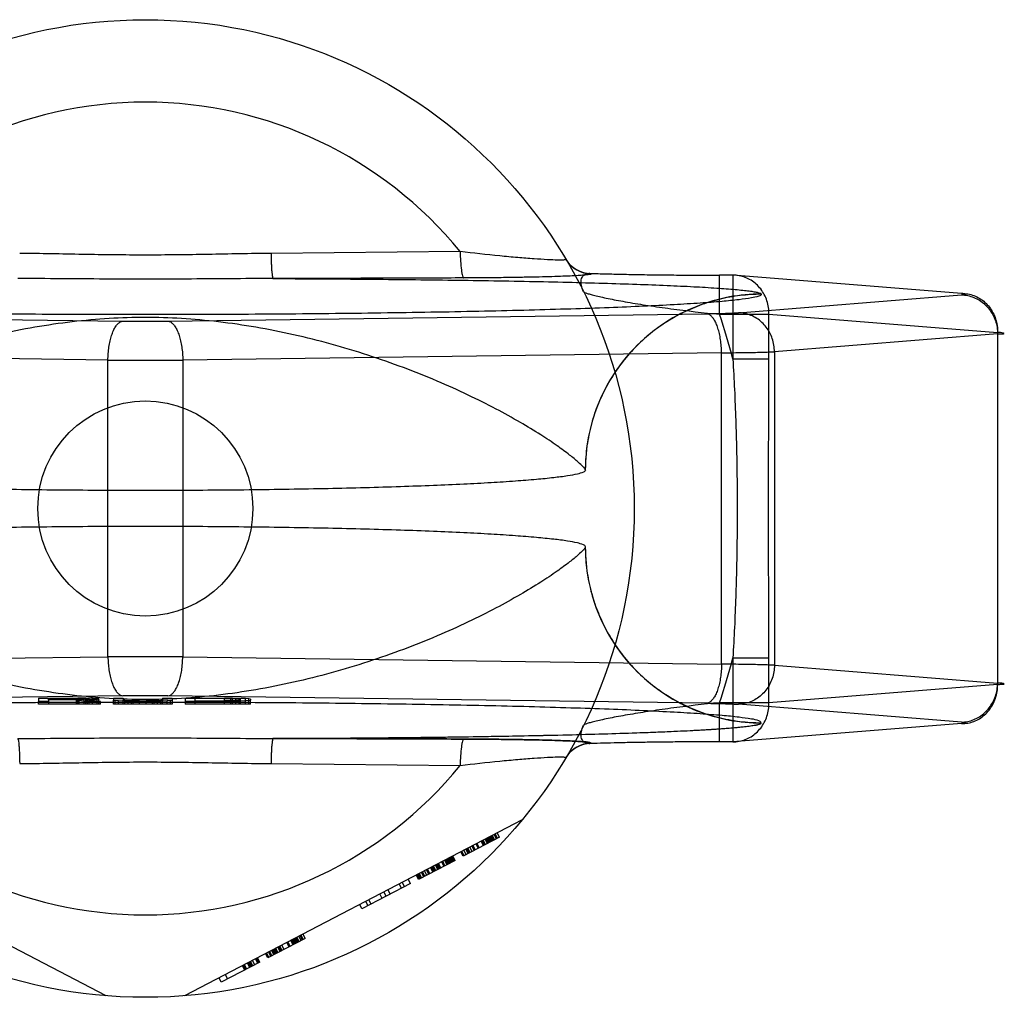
# Model space of a CAD drawing. Header units: millimetres. Extents: x 0 to 297, y 0 to 210.
# Tile 9 of 25: x 134.19 to 137.04, y 88.75 to 91.58. Entities that reach past the tile are written whole.
import ezdxf

# ---------------------------------------------------------------- set-up
doc = ezdxf.new("R2010")
doc.units = ezdxf.units.MM
doc.header["$LTSCALE"] = 16.335
doc.layers.get('0').update_dxf_attribs({"linetype": 'CONTINUOUS'})
doc.layers.add('001-M31079-X02', color=7, linetype='CONTINUOUS')

msp = doc.modelspace()

# ---------------------------------------------------------------- linework, layer by layer
at = {"color": 7, "linetype": 'Continuous'}
msp.add_circle((134.5569, 90.1624), 0.3111, dxfattribs=at)
at = {"layer": '001-M31079-X02', "color": 9, "linetype": 'Continuous'}
for p, q in [((135.4677, 90.9059), (134.9205, 90.9006)), ((135.8462, 90.8427), (135.8469, 90.8415)), ((136.2182, 90.7244), (136.2182, 90.8375)), ((136.2566, 90.8374), (136.2182, 90.8374)), ((136.2566, 90.8375), (136.2566, 90.5947)), ((136.9181, 90.7847), (136.2566, 90.8374)), ((136.2725, 90.729), (136.9181, 90.7804)), ((136.3389, 90.7822), (136.3388, 90.7828)), ((132.9333, 90.726), (134.492, 90.7047)), ((134.6219, 90.7047), (136.1806, 90.726)), ((136.2182, 90.7244), (136.3611, 90.7244)), ((136.3611, 90.7244), (137.0226, 90.6717)), ((136.3611, 90.5947), (136.3611, 90.7244)), ((137.0226, 90.6674), (136.377, 90.6159)), ((137.0226, 90.6717), (137.0226, 89.6532)), ((134.4487, 90.5916), (132.89, 90.6129)), ((136.2239, 90.6129), (134.6652, 90.5916)), ((136.2239, 89.712), (136.2239, 90.6129)), ((136.377, 90.6159), (136.377, 89.709)), ((134.4487, 89.7333), (134.4487, 90.5916)), ((134.6652, 90.5916), (134.6652, 89.7333)), ((136.3611, 90.5947), (136.2566, 90.5947)), ((132.89, 89.712), (134.4487, 89.7333)), ((134.6652, 89.7333), (136.2239, 89.712)), ((136.2566, 89.7302), (136.3611, 89.7302)), ((136.2566, 89.7302), (136.2566, 89.4874)), ((136.3611, 89.6005), (136.3611, 89.7302)), ((136.377, 89.709), (137.0226, 89.6575)), ((137.0226, 89.6532), (136.3611, 89.6005)), ((136.3611, 89.6005), (136.2182, 89.6005)), ((136.2182, 89.4874), (136.2182, 89.6005)), ((134.9205, 89.4243), (135.4677, 89.419))]:
    msp.add_line(p, q, dxfattribs=at)
at = {"layer": '001-M31079-X02', "color": 7, "linetype": 'Continuous'}
for p, q in [((135.8298, 90.2733), (135.8297, 90.2739)), ((135.8297, 90.0509), (135.8298, 90.0516)), ((134.492, 89.6202), (132.9333, 89.5989)), ((134.2481, 89.6136), (134.3612, 89.6136)), ((134.2481, 89.6136), (134.2481, 89.6043)), ((134.3659, 89.6127), (134.2764, 89.6127)), ((134.2764, 89.6085), (134.2764, 89.6127)), ((134.3848, 89.6134), (134.3612, 89.6136)), ((134.3612, 89.6135), (134.3848, 89.6135)), ((134.3612, 89.5967), (134.3612, 89.6135)), ((134.3659, 89.6127), (134.3801, 89.6125)), ((134.3659, 89.5967), (134.3659, 89.6127)), ((134.3801, 89.5967), (134.3801, 89.6126)), ((134.3801, 89.6125), (134.3895, 89.6121)), ((134.4036, 89.6129), (134.3848, 89.6134)), ((134.3848, 89.5967), (134.3848, 89.6134)), ((134.3895, 89.5967), (134.3895, 89.6123)), ((134.3895, 89.6121), (134.3942, 89.6115)), ((134.4178, 89.6121), (134.4036, 89.6129)), ((134.4036, 89.5967), (134.4036, 89.6129)), ((134.4225, 89.6115), (134.4178, 89.6121)), ((134.4178, 89.5967), (134.4178, 89.6121)), ((134.4649, 89.6136), (134.4932, 89.6136)), ((134.4649, 89.6136), (134.4649, 89.6075)), ((134.4932, 89.6136), (134.4932, 89.6075)), ((134.6064, 89.6136), (134.6346, 89.6136)), ((134.6064, 89.6136), (134.6064, 89.6075)), ((136.1806, 89.5989), (134.6219, 89.6202)), ((134.6346, 89.6136), (134.6346, 89.6075)), ((134.6724, 89.6136), (134.7855, 89.6136)), ((134.6724, 89.6136), (134.6724, 89.6043)), ((134.7855, 89.6125), (134.7006, 89.6125)), ((134.7006, 89.5967), (134.7006, 89.6125)), ((134.8091, 89.6134), (134.7855, 89.6136)), ((134.7855, 89.6135), (134.8091, 89.6135)), ((134.7855, 89.5967), (134.7855, 89.6135)), ((134.7855, 89.6125), (134.8044, 89.6123)), ((134.8044, 89.5967), (134.8044, 89.6124)), ((134.8044, 89.6123), (134.8185, 89.6119)), ((134.8279, 89.6131), (134.8091, 89.6134)), ((134.8091, 89.6132), (134.8279, 89.6132)), ((134.8091, 89.5967), (134.8091, 89.6132)), ((134.8185, 89.5967), (134.8185, 89.6121)), ((134.8185, 89.6119), (134.8279, 89.6113)), ((134.8468, 89.6123), (134.8279, 89.6131)), ((134.8279, 89.5967), (134.8279, 89.6131)), ((134.8562, 89.6115), (134.8468, 89.6123)), ((134.8468, 89.5967), (134.8468, 89.6123)), ((134.2764, 89.6043), (134.2481, 89.6043)), ((134.2481, 89.5967), (134.2481, 89.6043)), ((134.4272, 89.5967), (134.2481, 89.5967)), ((134.2764, 89.6097), (134.3659, 89.6097)), ((134.3565, 89.6085), (134.2764, 89.6085)), ((134.2764, 89.6085), (134.2764, 89.6043)), ((134.2764, 89.6043), (134.2764, 89.5967)), ((134.3565, 89.6085), (134.3942, 89.6043)), ((134.3565, 89.6085), (134.3565, 89.5967)), ((134.3801, 89.6099), (134.3659, 89.6097)), ((134.3895, 89.6103), (134.3801, 89.6099)), ((134.3848, 89.6089), (134.4036, 89.6093)), ((134.4036, 89.6091), (134.3848, 89.6091)), ((134.4272, 89.6043), (134.3848, 89.6089)), ((134.3942, 89.6109), (134.3895, 89.6103)), ((134.3942, 89.5967), (134.3942, 89.6115)), ((134.4272, 89.6043), (134.3942, 89.6043)), ((134.4178, 89.6101), (134.4036, 89.6093)), ((134.4225, 89.6107), (134.4178, 89.6101)), ((134.4225, 89.6115), (134.4225, 89.6107)), ((134.4225, 89.5967), (134.4225, 89.6107)), ((134.4272, 89.5967), (134.4272, 89.6043)), ((134.4649, 89.6075), (134.4696, 89.6065)), ((134.4649, 89.5967), (134.4649, 89.6075)), ((134.6346, 89.5967), (134.4649, 89.5967)), ((134.4791, 89.6057), (134.4696, 89.6065)), ((134.4696, 89.5967), (134.4696, 89.6065)), ((134.4979, 89.6049), (134.4791, 89.6057)), ((134.4791, 89.5967), (134.4791, 89.6057)), ((134.4979, 89.6067), (134.4932, 89.6075)), ((134.4932, 89.5967), (134.4932, 89.6075)), ((134.5074, 89.6061), (134.4979, 89.6067)), ((134.4979, 89.5967), (134.4979, 89.6067)), ((134.4979, 89.6049), (134.5168, 89.6045)), ((134.5168, 89.6047), (134.4979, 89.6047)), ((134.5215, 89.6057), (134.5074, 89.6061)), ((134.5074, 89.6059), (134.5215, 89.6059)), ((134.5074, 89.5967), (134.5074, 89.6059)), ((134.5168, 89.5967), (134.5168, 89.6047)), ((134.5168, 89.6045), (134.5404, 89.6043)), ((134.5404, 89.6044), (134.5168, 89.6044)), ((134.5404, 89.6055), (134.5215, 89.6057)), ((134.5215, 89.6056), (134.5404, 89.6056)), ((134.5215, 89.5967), (134.5215, 89.6056)), ((134.5404, 89.6055), (134.5592, 89.6055)), ((134.5404, 89.5967), (134.5404, 89.6055)), ((134.5592, 89.6043), (134.5404, 89.6043)), ((134.5781, 89.6057), (134.5592, 89.6055)), ((134.5592, 89.6056), (134.5781, 89.6056)), ((134.5592, 89.5967), (134.5592, 89.6056)), ((134.5592, 89.6043), (134.5828, 89.6045)), ((134.5828, 89.6044), (134.5592, 89.6044)), ((134.5922, 89.6061), (134.5781, 89.6057)), ((134.5781, 89.6059), (134.5922, 89.6059)), ((134.5781, 89.5967), (134.5781, 89.6059)), ((134.5828, 89.6045), (134.6016, 89.6049)), ((134.6016, 89.6047), (134.5828, 89.6047)), ((134.5828, 89.5967), (134.5828, 89.6044)), ((134.6016, 89.6067), (134.5922, 89.6061)), ((134.5922, 89.5967), (134.5922, 89.6061)), ((134.6064, 89.6075), (134.6016, 89.6067)), ((134.6016, 89.5967), (134.6016, 89.6067)), ((134.6205, 89.6057), (134.6016, 89.6049)), ((134.6064, 89.5967), (134.6064, 89.6075)), ((134.6299, 89.6065), (134.6205, 89.6057)), ((134.6205, 89.5967), (134.6205, 89.6057)), ((134.6299, 89.6065), (134.6346, 89.6075)), ((134.6299, 89.5967), (134.6299, 89.6065)), ((134.6346, 89.6075), (134.6346, 89.5967)), ((134.7855, 89.6043), (134.6724, 89.6043)), ((134.6724, 89.6043), (134.6724, 89.5967)), ((134.8609, 89.5967), (134.6724, 89.5967)), ((134.7006, 89.6055), (134.7855, 89.6055)), ((134.8044, 89.6057), (134.7855, 89.6055)), ((134.7855, 89.6043), (134.8091, 89.6045)), ((134.8091, 89.6044), (134.7855, 89.6044)), ((134.8185, 89.6061), (134.8044, 89.6057)), ((134.8091, 89.6045), (134.8279, 89.6049)), ((134.8279, 89.6047), (134.8091, 89.6047)), ((134.8279, 89.6067), (134.8185, 89.6061)), ((134.8279, 89.6113), (134.8326, 89.6105)), ((134.8326, 89.6075), (134.8279, 89.6067)), ((134.8468, 89.6057), (134.8279, 89.6049)), ((134.8326, 89.5967), (134.8326, 89.6105)), ((134.8562, 89.6065), (134.8468, 89.6057)), ((134.8609, 89.6105), (134.8562, 89.6115)), ((134.8562, 89.5967), (134.8562, 89.6115)), ((134.8562, 89.6065), (134.8609, 89.6075)), ((134.8609, 89.6105), (134.8609, 89.6075)), ((134.8609, 89.5967), (134.8609, 89.6075)), ((136.9181, 89.5444), (136.2725, 89.5959)), ((136.9181, 89.5401), (136.2566, 89.4874)), ((136.3388, 89.5421), (136.3389, 89.5427)), ((136.3389, 89.5421), (136.3389, 89.5427)), ((135.8469, 89.4834), (135.8464, 89.4822)), ((136.2566, 89.4874), (136.2182, 89.4874)), ((134.4438, 88.7527), (133.467, 89.2612)), ((135.6469, 89.2612), (134.6701, 88.7527)), ((135.5612, 89.2006), (135.5547, 89.2132)), ((135.5641, 89.2021), (135.5576, 89.2147)), ((135.5605, 89.2162), (135.5671, 89.2037)), ((135.5729, 89.2067), (135.5664, 89.2193)), ((135.5758, 89.2082), (135.5693, 89.2208)), ((135.5817, 89.2113), (135.5752, 89.2238)), ((135.5817, 89.2113), (135.4763, 89.1564)), ((135.5085, 89.1732), (135.502, 89.1857)), ((135.5114, 89.1747), (135.5049, 89.1873)), ((135.5202, 89.1793), (135.5137, 89.1918)), ((135.5231, 89.1808), (135.5166, 89.1934)), ((135.5349, 89.1869), (135.5283, 89.1995)), ((135.5378, 89.1884), (135.5313, 89.201)), ((135.5407, 89.19), (135.5342, 89.2025)), ((135.5466, 89.193), (135.54, 89.2056)), ((135.5495, 89.1945), (135.543, 89.2071)), ((135.5524, 89.1961), (135.5459, 89.2086)), ((135.5553, 89.1976), (135.5488, 89.2101)), ((135.5583, 89.1991), (135.5517, 89.2116)), ((135.4529, 89.1442), (135.4464, 89.1568)), ((135.4763, 89.1564), (135.4698, 89.169)), ((135.4792, 89.158), (135.4727, 89.1705)), ((135.4851, 89.161), (135.4786, 89.1736)), ((135.491, 89.1641), (135.4844, 89.1766)), ((135.4939, 89.1656), (135.4873, 89.1781)), ((135.4968, 89.1671), (135.4903, 89.1796)), ((135.5027, 89.1702), (135.4961, 89.1827)), ((135.4529, 89.1442), (135.3475, 89.0894)), ((135.3973, 89.1153), (135.3908, 89.1278)), ((135.4031, 89.1183), (135.3966, 89.1309)), ((135.4061, 89.1199), (135.3995, 89.1324)), ((135.409, 89.1214), (135.4025, 89.1339)), ((135.4119, 89.1229), (135.4054, 89.1355)), ((135.4207, 89.1275), (135.4142, 89.14)), ((135.4236, 89.129), (135.4171, 89.1416)), ((135.4295, 89.1321), (135.4229, 89.1446)), ((135.4324, 89.1336), (135.4259, 89.1461)), ((135.4353, 89.1351), (135.4288, 89.1476)), ((135.4383, 89.1366), (135.4317, 89.1492)), ((135.4412, 89.1382), (135.4347, 89.1507)), ((135.4441, 89.1397), (135.4376, 89.1522)), ((135.447, 89.1412), (135.4405, 89.1537)), ((135.4434, 89.1553), (135.45, 89.1427)), ((135.3475, 89.0894), (135.341, 89.1019)), ((135.3504, 89.0909), (135.3439, 89.1035)), ((135.3534, 89.0924), (135.3468, 89.105)), ((135.3563, 89.094), (135.3498, 89.1065)), ((135.3622, 89.097), (135.3556, 89.1096)), ((135.3651, 89.0985), (135.3586, 89.1111)), ((135.3709, 89.1016), (135.3644, 89.1141)), ((135.3768, 89.1046), (135.3703, 89.1172)), ((135.3797, 89.1062), (135.3732, 89.1187)), ((135.3885, 89.1107), (135.382, 89.1233)), ((135.3914, 89.1122), (135.3849, 89.1248)), ((135.3944, 89.1138), (135.3878, 89.1263)), ((135.3241, 89.0772), (135.1836, 89.0041)), ((135.2978, 89.0635), (135.2912, 89.076)), ((135.3, 89.0806), (135.3065, 89.0681)), ((135.3241, 89.0772), (135.3176, 89.0897)), ((135.2421, 89.0345), (135.2356, 89.0471)), ((135.2539, 89.0406), (135.2473, 89.0532)), ((135.2656, 89.0467), (135.259, 89.0593)), ((135.1836, 89.0041), (135.1771, 89.0166)), ((135.2012, 89.0132), (135.1946, 89.0257)), ((135.2099, 89.0178), (135.2034, 89.0303)), ((135.0138, 88.9157), (135.0073, 88.9282)), ((135.0197, 88.9187), (135.0132, 88.9313)), ((135.0197, 88.9187), (134.9114, 88.8623)), ((134.9728, 88.8943), (134.9663, 88.9069)), ((134.9758, 88.8959), (134.9692, 88.9084)), ((134.9846, 88.9004), (134.978, 88.913)), ((134.9875, 88.902), (134.981, 88.9145)), ((134.9904, 88.9035), (134.9839, 88.916)), ((134.9933, 88.905), (134.9868, 88.9176)), ((134.9963, 88.9065), (134.9897, 88.9191)), ((134.9992, 88.9081), (134.9927, 88.9206)), ((135.0021, 88.9096), (134.9956, 88.9221)), ((135.008, 88.9126), (135.0014, 88.9252)), ((135.0044, 88.9267), (135.0109, 88.9142)), ((134.9114, 88.8623), (134.9048, 88.8749)), ((134.9143, 88.8639), (134.9078, 88.8764)), ((134.9202, 88.8669), (134.9136, 88.8795)), ((134.9231, 88.8684), (134.9166, 88.881)), ((134.9289, 88.8715), (134.9224, 88.884)), ((134.9319, 88.873), (134.9253, 88.8856)), ((134.9348, 88.8745), (134.9283, 88.8871)), ((134.9377, 88.8761), (134.9312, 88.8886)), ((134.9406, 88.8776), (134.9341, 88.8901)), ((134.9465, 88.8806), (134.94, 88.8932)), ((134.9494, 88.8822), (134.9429, 88.8947)), ((134.9524, 88.8837), (134.9458, 88.8962)), ((134.9582, 88.8867), (134.9517, 88.8993)), ((134.888, 88.8502), (134.7767, 88.7923)), ((134.8499, 88.8303), (134.8434, 88.8429)), ((134.8587, 88.8349), (134.8522, 88.8475)), ((134.8616, 88.8364), (134.8551, 88.849)), ((134.8645, 88.838), (134.858, 88.8505)), ((134.8675, 88.8395), (134.8609, 88.852)), ((134.8733, 88.8425), (134.8668, 88.8551)), ((134.8821, 88.8471), (134.8756, 88.8597)), ((134.885, 88.8486), (134.8785, 88.8612)), ((134.888, 88.8502), (134.8814, 88.8627)), ((134.8375, 88.8398), (134.8441, 88.8273)), ((134.847, 88.8288), (134.8404, 88.8414)), ((134.7767, 88.7923), (134.7702, 88.8048)), ((134.7878, 88.8139), (134.7943, 88.8014))]:
    msp.add_line(p, q, dxfattribs=at)
at = {"layer": '001-M31079-X02', "color": 9, "linetype": 'Continuous'}
msp.add_circle((134.5569, 90.1624), 1.4143, dxfattribs=at)
for centre, radius, start, end in [((134.5569, 90.1624), 1.1757, 39.2269, 140.7731), ((135.8461, 90.9275), 0.0848, 210.6953, 270.0461), ((135.8468, 90.9263), 0.0848, 210.6418, 270.05), ((134.5569, 90.1624), 1.7537, 14.2686, 18.6881), ((134.5569, 95.6442), 4.94, 269.2467, 270.7533), ((134.5569, 104.3335), 13.7423, 269.54869, 270.45131), ((134.5569, 75.9914), 13.7423, 89.54869, 90.45131), ((134.5569, 90.1624), 1.7537, 341.3119, 345.7314), ((135.8461, 89.3974), 0.0848, 89.9539, 149.3056), ((135.8468, 89.3986), 0.0848, 89.95, 149.359), ((134.5569, 90.1624), 1.1757, 219.2269, 320.7731)]:
    msp.add_arc(centre, radius, start, end, dxfattribs=at)
at = {"layer": '001-M31079-X02', "color": 7, "linetype": 'Continuous'}
for centre, radius, start, end in [((134.5569, 84.6744), 4.9462, 89.2476, 90.7523), ((134.5569, 84.6806), 4.94, 89.2467, 90.7533)]:
    msp.add_arc(centre, radius, start, end, dxfattribs=at)
at = {"layer": '001-M31079-X02', "color": 9, "linetype": 'Continuous'}
for points, knots in [([(134.9205, 90.9006), (134.8598, 90.9), (134.7386, 90.8973), (134.5569, 90.8949), (134.3753, 90.8973), (134.2541, 90.9), (134.1934, 90.9006)], [0, 0, 0, 0, 0.250402, 0.5, 0.749597, 1, 1, 1, 1]), ([(134.9205, 90.9006), (134.9206, 90.8916), (134.9209, 90.8783), (134.9217, 90.8613), (134.9224, 90.8501), (134.9232, 90.8411), (134.9241, 90.8342), (134.9251, 90.8302), (134.9258, 90.8279), (134.9263, 90.8277)], [0, 0, 0, 0, 0.368459, 0.542, 0.696116, 0.822298, 0.915752, 0.973941, 1, 1, 1, 1]), ([(135.7739, 90.8831), (135.7741, 90.8827), (135.7725, 90.8819), (135.771, 90.8818), (135.7683, 90.8814), (135.7649, 90.8813), (135.7589, 90.8811), (135.744, 90.8812), (135.7175, 90.8823), (135.6789, 90.8848), (135.6327, 90.8884), (135.5614, 90.8951), (135.5058, 90.9013), (135.4677, 90.9059)], [0, 0, 0, 0, 0.004516, 0.010291, 0.018656, 0.029628, 0.043162, 0.07767, 0.174248, 0.302261, 0.454824, 0.625434, 1, 1, 1, 1]), ([(135.4677, 90.9059), (135.4678, 90.8965), (135.4685, 90.8786), (135.4703, 90.8575), (135.4724, 90.8435), (135.4741, 90.8363), (135.4756, 90.8319), (135.4772, 90.8297), (135.478, 90.8295)], [0, 0, 0, 0, 0.362821, 0.688622, 0.814703, 0.908714, 0.96876, 1, 1, 1, 1]), ([(135.8469, 90.8415), (135.8486, 90.839), (135.8344, 90.8391), (135.8255, 90.8371), (135.8064, 90.8362), (135.7844, 90.8349), (135.7562, 90.8339), (135.7231, 90.8328), (135.6844, 90.8319), (135.6405, 90.831), (135.591, 90.8303), (135.5363, 90.8298), (135.498, 90.8296), (135.478, 90.8295)], [0, 0, 0, 0, 0.02457, 0.057729, 0.104982, 0.166344, 0.241951, 0.331914, 0.436318, 0.555329, 0.689105, 0.837622, 1, 1, 1, 1]), ([(135.8246, 90.7895), (135.8217, 90.7954), (135.8176, 90.8068), (135.8169, 90.8233), (135.8224, 90.8364), (135.8336, 90.8431), (135.8419, 90.8432), (135.8462, 90.8427)], [0, 0, 0, 0, 0.27099, 0.493102, 0.667777, 0.824098, 1, 1, 1, 1]), ([(135.8462, 90.8427), (135.8603, 90.8422), (135.8901, 90.8413), (135.9372, 90.8402), (135.9887, 90.8392), (136.0435, 90.8384), (136.1007, 90.8379), (136.1592, 90.8375), (136.1985, 90.8374), (136.2182, 90.8374)], [0, 0, 0, 0, 0.11337, 0.240887, 0.380096, 0.528444, 0.683089, 0.841296, 1, 1, 1, 1]), ([(136.3611, 90.7244), (136.3612, 90.731), (136.3603, 90.7442), (136.3557, 90.7635), (136.348, 90.7815), (136.3376, 90.7978), (136.3246, 90.8119), (136.3096, 90.8232), (136.2928, 90.8315), (136.275, 90.8365), (136.2627, 90.8375), (136.2566, 90.8374)], [0, 0, 0, 0, 0.115548, 0.230792, 0.344911, 0.457252, 0.568031, 0.677491, 0.785649, 0.893024, 1, 1, 1, 1]), ([(134.9263, 90.8277), (134.8423, 90.8277), (134.6801, 90.8259), (134.4338, 90.8259), (134.2716, 90.8277), (134.1876, 90.8277)], [0, 0, 0, 0, 0.341257, 0.658748, 1, 1, 1, 1]), ([(135.478, 90.8295), (135.4132, 90.8292), (135.2872, 90.8288), (135.1033, 90.8281), (134.9842, 90.8278), (134.9263, 90.8277)], [0, 0, 0, 0, 0.35211, 0.685443, 1, 1, 1, 1]), ([(134.9263, 90.8277), (135.0118, 90.8273), (135.1803, 90.8264), (135.4275, 90.8238), (135.626, 90.8206), (135.7761, 90.8173), (135.8797, 90.8145), (135.9757, 90.8115), (136.0628, 90.8082), (136.14, 90.8046), (136.2058, 90.8007), (136.2531, 90.7972), (136.2844, 90.7942), (136.3027, 90.7921), (136.3172, 90.7899), (136.3281, 90.7878), (136.3348, 90.7858), (136.3385, 90.784), (136.3388, 90.7828)], [0, 0, 0, 0, 0.181178, 0.357361, 0.524058, 0.602127, 0.675648, 0.743807, 0.805747, 0.8606, 0.907512, 0.945637, 0.961149, 0.97416, 0.984582, 0.992353, 0.997444, 1, 1, 1, 1]), ([(136.3389, 90.7822), (136.339, 90.7792), (136.3258, 90.7748), (136.3069, 90.7707), (136.2697, 90.7657), (136.221, 90.7609), (136.158, 90.7562), (136.0825, 90.7516), (135.9946, 90.7473), (135.8952, 90.7432), (135.7849, 90.7394), (135.6648, 90.736), (135.5358, 90.7329), (135.3989, 90.7302), (135.2553, 90.728), (135.106, 90.7261), (134.9523, 90.7247), (134.7954, 90.7238), (134.6367, 90.7233), (134.4772, 90.7233), (134.3185, 90.7238), (134.1616, 90.7247), (134.0079, 90.7261), (133.8586, 90.728), (133.715, 90.7302), (133.5781, 90.7329), (133.4491, 90.736), (133.329, 90.7394), (133.2187, 90.7432), (133.1193, 90.7473), (133.0314, 90.7516), (132.9559, 90.7562), (132.8929, 90.7609), (132.8442, 90.7657), (132.8069, 90.7707), (132.7881, 90.7748), (132.7749, 90.7792), (132.775, 90.7822)], [0, 0, 0, 0, 0.002493, 0.008682, 0.018754, 0.032668, 0.050325, 0.07159, 0.096294, 0.12424, 0.155205, 0.188938, 0.22517, 0.263609, 0.303947, 0.345858, 0.389007, 0.433046, 0.477624, 0.52238, 0.566958, 0.610997, 0.654146, 0.696057, 0.736395, 0.774834, 0.811065, 0.844799, 0.875763, 0.903709, 0.928414, 0.949678, 0.967336, 0.981249, 0.991321, 0.99751, 1, 1, 1, 1]), ([(135.8246, 90.7895), (135.8248, 90.7891), (135.8259, 90.7883), (135.8292, 90.7866), (135.8362, 90.7843), (135.8474, 90.7811), (135.8623, 90.7774), (135.8806, 90.7732), (135.9021, 90.7688), (135.9262, 90.7641), (135.9629, 90.7575), (136.0134, 90.7494), (136.102, 90.7368), (136.1711, 90.729), (136.2182, 90.7244)], [0, 0, 0, 0, 0.003339, 0.009144, 0.028473, 0.057872, 0.096637, 0.143947, 0.198934, 0.260726, 0.328498, 0.478903, 0.644551, 1, 1, 1, 1]), ([(136.3388, 90.7828), (136.308, 90.7828), (136.2443, 90.777), (136.1498, 90.7499), (136.0587, 90.703), (135.9772, 90.6372), (135.9108, 90.5559), (135.8632, 90.4646), (135.8357, 90.3694), (135.8297, 90.3051), (135.8297, 90.2739)], [0, 0, 0, 0, 0.115883, 0.238876, 0.367183, 0.498434, 0.629909, 0.758865, 0.88286, 1, 1, 1, 1]), ([(136.3389, 90.7822), (136.3186, 90.7822), (136.2777, 90.7797), (136.2176, 90.7688), (136.16, 90.751), (136.1054, 90.7268), (136.0539, 90.6965), (136.0058, 90.6598), (135.9621, 90.6174), (135.9232, 90.5694), (135.8901, 90.5165), (135.8636, 90.4595), (135.8441, 90.399), (135.8323, 90.3365), (135.8297, 90.2941), (135.8297, 90.2733)], [0, 0, 0, 0, 0.0763, 0.153503, 0.228562, 0.30215, 0.377279, 0.452453, 0.528555, 0.605385, 0.683975, 0.761952, 0.841026, 0.921748, 1, 1, 1, 1]), ([(136.9181, 90.7847), (136.9242, 90.7848), (136.9365, 90.7838), (136.9544, 90.7788), (136.9711, 90.7705), (136.9862, 90.7592), (136.9992, 90.7451), (137.0096, 90.7288), (137.0172, 90.7107), (137.0218, 90.6915), (137.0227, 90.6783), (137.0226, 90.6717)], [0, 0, 0, 0, 0.107071, 0.214436, 0.322617, 0.432029, 0.542926, 0.655374, 0.769251, 0.884267, 1, 1, 1, 1]), ([(136.9181, 90.7804), (136.9208, 90.7807), (136.9238, 90.7811), (136.9328, 90.7819), (136.9239, 90.7849), (136.9208, 90.7845), (136.9181, 90.7847)], [0, 0, 0, 0, 0.325495, 0.494819, 0.674668, 1, 1, 1, 1]), ([(136.9181, 90.7804), (136.9241, 90.7804), (136.9363, 90.7791), (136.9539, 90.7737), (136.9704, 90.7653), (136.9853, 90.7538), (136.9982, 90.7398), (137.0087, 90.7237), (137.0165, 90.7059), (137.0214, 90.6869), (137.0226, 90.6739), (137.0226, 90.6674)], [0, 0, 0, 0, 0.106484, 0.213746, 0.322191, 0.432075, 0.543475, 0.656289, 0.770256, 0.884983, 1, 1, 1, 1]), ([(136.1806, 90.726), (136.1885, 90.7261), (136.2036, 90.7263), (136.2249, 90.7268), (136.2437, 90.7274), (136.2592, 90.7281), (136.2685, 90.7287), (136.2725, 90.729)], [0, 0, 0, 0, 0.25668, 0.492149, 0.698248, 0.869187, 1, 1, 1, 1]), ([(136.2239, 90.6129), (136.2238, 90.6193), (136.2233, 90.632), (136.2212, 90.6506), (136.218, 90.6681), (136.2137, 90.684), (136.2085, 90.6978), (136.2025, 90.7093), (136.1959, 90.7181), (136.1887, 90.724), (136.1832, 90.7258), (136.1806, 90.726)], [0, 0, 0, 0, 0.150718, 0.297804, 0.437666, 0.567042, 0.683196, 0.784188, 0.869292, 0.939752, 1, 1, 1, 1]), ([(136.377, 90.6159), (136.3769, 90.6224), (136.3757, 90.6353), (136.371, 90.6539), (136.3635, 90.6714), (136.3534, 90.6873), (136.3408, 90.7013), (136.3259, 90.713), (136.3092, 90.7219), (136.2912, 90.7275), (136.2787, 90.7289), (136.2725, 90.729)], [0, 0, 0, 0, 0.114278, 0.227862, 0.337251, 0.447769, 0.558103, 0.669208, 0.779366, 0.89094, 1, 1, 1, 1]), ([(135.8297, 90.2739), (135.829, 90.2771), (135.8214, 90.2848), (135.8069, 90.2993), (135.7812, 90.32), (135.7452, 90.3464), (135.6977, 90.378), (135.6388, 90.4137), (135.5688, 90.4523), (135.4886, 90.4925), (135.3993, 90.5326), (135.3027, 90.5712), (135.2004, 90.607), (135.0944, 90.6389), (134.9862, 90.666), (134.8773, 90.6876), (134.7691, 90.7034), (134.6624, 90.713), (134.5569, 90.7164), (134.4515, 90.713), (134.3448, 90.7034), (134.2366, 90.6876), (134.1277, 90.666), (134.0195, 90.6389), (133.9135, 90.607), (133.8112, 90.5712), (133.7145, 90.5326), (133.6253, 90.4925), (133.545, 90.4523), (133.4751, 90.4137), (133.4162, 90.378), (133.3687, 90.3464), (133.3327, 90.32), (133.307, 90.2993), (133.2925, 90.2848), (133.2849, 90.2771), (133.2842, 90.2739)], [0, 0, 0, 0, 0.003555, 0.011107, 0.022959, 0.039262, 0.060042, 0.085221, 0.114497, 0.147384, 0.18326, 0.221413, 0.261105, 0.301644, 0.342428, 0.382958, 0.422872, 0.461919, 0.5, 0.538082, 0.577129, 0.617043, 0.657573, 0.698356, 0.738896, 0.778588, 0.81674, 0.852617, 0.885504, 0.914779, 0.939958, 0.960738, 0.977042, 0.988893, 0.996445, 1, 1, 1, 1]), ([(134.4487, 90.5916), (134.4488, 90.598), (134.4493, 90.6107), (134.4514, 90.6293), (134.4546, 90.6468), (134.4589, 90.6627), (134.4641, 90.6765), (134.4701, 90.688), (134.4767, 90.6968), (134.484, 90.7027), (134.4894, 90.7045), (134.492, 90.7047)], [0, 0, 0, 0, 0.150719, 0.297804, 0.437667, 0.567042, 0.683197, 0.784188, 0.869292, 0.939752, 1, 1, 1, 1]), ([(134.6219, 90.7047), (134.6245, 90.7045), (134.6299, 90.7027), (134.6372, 90.6968), (134.6438, 90.688), (134.6498, 90.6765), (134.655, 90.6627), (134.6593, 90.6468), (134.6625, 90.6293), (134.6646, 90.6107), (134.6651, 90.598), (134.6652, 90.5916)], [0, 0, 0, 0, 0.060245, 0.130705, 0.215808, 0.3168, 0.432955, 0.562331, 0.702194, 0.849281, 1, 1, 1, 1]), ([(137.0226, 90.6674), (137.0266, 90.6676), (137.0311, 90.6681), (137.0458, 90.6683), (137.0313, 90.6721), (137.0266, 90.6715), (137.0226, 90.6717)], [0, 0, 0, 0, 0.308454, 0.496297, 0.691701, 1, 1, 1, 1]), ([(136.2239, 90.6129), (136.235, 90.613), (136.2563, 90.6132), (136.2869, 90.6136), (136.3146, 90.6141), (136.3388, 90.6146), (136.3592, 90.6152), (136.3715, 90.6157), (136.377, 90.6159)], [0, 0, 0, 0, 0.216747, 0.417772, 0.599472, 0.758798, 0.893087, 1, 1, 1, 1]), ([(136.2566, 90.5947), (136.2602, 90.5358), (136.2654, 90.4198), (136.2692, 90.2476), (136.2692, 90.0773), (136.2654, 89.9051), (136.2602, 89.7891), (136.2566, 89.7302)], [0, 0, 0, 0, 0.204736, 0.40264, 0.597353, 0.795252, 1, 1, 1, 1]), ([(136.3611, 89.7302), (136.3611, 89.8024), (136.3602, 89.9465), (136.3594, 90.1624), (136.3602, 90.3784), (136.3611, 90.5225), (136.3611, 90.5947)], [0, 0, 0, 0, 0.250466, 0.5, 0.749534, 1, 1, 1, 1]), ([(135.8297, 90.0509), (135.829, 90.0478), (135.8214, 90.04), (135.8069, 90.0255), (135.7812, 90.0049), (135.7452, 89.9785), (135.6977, 89.9469), (135.6388, 89.9112), (135.5689, 89.8725), (135.4886, 89.8324), (135.3994, 89.7923), (135.3027, 89.7537), (135.2005, 89.7179), (135.0944, 89.686), (134.9862, 89.6589), (134.8774, 89.6373), (134.7691, 89.6215), (134.6624, 89.6119), (134.5569, 89.6085), (134.4515, 89.6119), (134.3448, 89.6215), (134.2365, 89.6373), (134.1277, 89.6589), (134.0195, 89.686), (133.9134, 89.7179), (133.8112, 89.7537), (133.7145, 89.7923), (133.6253, 89.8324), (133.545, 89.8725), (133.4751, 89.9112), (133.4162, 89.9469), (133.3687, 89.9785), (133.3327, 90.0049), (133.307, 90.0255), (133.2925, 90.04), (133.2849, 90.0478), (133.2842, 90.0509)], [0, 0, 0, 0, 0.003556, 0.01111, 0.022961, 0.039265, 0.060043, 0.08522, 0.114493, 0.147377, 0.183251, 0.221401, 0.261091, 0.301628, 0.342411, 0.38294, 0.422856, 0.461909, 0.5, 0.538091, 0.577144, 0.61706, 0.657589, 0.698372, 0.738909, 0.7786, 0.816749, 0.852623, 0.885507, 0.91478, 0.939957, 0.960735, 0.977039, 0.98889, 0.996444, 1, 1, 1, 1]), ([(135.8297, 90.0516), (135.8297, 90.0313), (135.8321, 89.9905), (135.843, 89.9305), (135.8609, 89.8729), (135.885, 89.8182), (135.9155, 89.7668), (135.9521, 89.7187), (135.9946, 89.675), (136.0427, 89.6361), (136.0956, 89.6031), (136.1527, 89.5765), (136.2132, 89.5571), (136.2757, 89.5453), (136.3181, 89.5427), (136.3389, 89.5427)], [0, 0, 0, 0, 0.076158, 0.153158, 0.228334, 0.301941, 0.37695, 0.452289, 0.528431, 0.605124, 0.6839, 0.761958, 0.840937, 0.921804, 1, 1, 1, 1]), ([(135.8297, 90.0509), (135.8297, 90.0198), (135.8357, 89.9555), (135.8632, 89.8603), (135.9108, 89.769), (135.9772, 89.6877), (136.0587, 89.6219), (136.1498, 89.5749), (136.2443, 89.5479), (136.308, 89.5421), (136.3388, 89.5421)], [0, 0, 0, 0, 0.11714, 0.241135, 0.370091, 0.501566, 0.632817, 0.761124, 0.884117, 1, 1, 1, 1]), ([(134.4487, 89.7333), (134.4488, 89.7269), (134.4493, 89.7142), (134.4514, 89.6956), (134.4546, 89.6781), (134.4589, 89.6622), (134.4641, 89.6483), (134.4701, 89.6369), (134.4767, 89.6281), (134.484, 89.6222), (134.4894, 89.6204), (134.492, 89.6202)], [0, 0, 0, 0, 0.150717, 0.297802, 0.437664, 0.56704, 0.683194, 0.784186, 0.869291, 0.939752, 1, 1, 1, 1]), ([(134.6219, 89.6202), (134.6244, 89.6204), (134.6299, 89.6222), (134.6369, 89.6279), (134.6435, 89.6364), (134.6494, 89.6474), (134.6546, 89.661), (134.659, 89.6769), (134.6624, 89.6946), (134.6645, 89.7136), (134.6651, 89.7267), (134.6652, 89.7333)], [0, 0, 0, 0, 0.059848, 0.129478, 0.21067, 0.30855, 0.422325, 0.551959, 0.693198, 0.845764, 1, 1, 1, 1]), ([(136.2239, 89.712), (136.2238, 89.7056), (136.2233, 89.6929), (136.2212, 89.6743), (136.218, 89.6568), (136.2137, 89.6409), (136.2085, 89.627), (136.2025, 89.6156), (136.1959, 89.6068), (136.1887, 89.6009), (136.1832, 89.5991), (136.1806, 89.5989)], [0, 0, 0, 0, 0.150717, 0.297802, 0.437664, 0.56704, 0.683194, 0.784186, 0.869291, 0.939752, 1, 1, 1, 1]), ([(136.377, 89.709), (136.3715, 89.7092), (136.3592, 89.7097), (136.3388, 89.7103), (136.3145, 89.7108), (136.2869, 89.7113), (136.2563, 89.7117), (136.235, 89.7119), (136.2239, 89.712)], [0, 0, 0, 0, 0.106969, 0.24139, 0.400755, 0.582395, 0.783355, 1, 1, 1, 1]), ([(136.377, 89.709), (136.3769, 89.7024), (136.3757, 89.6894), (136.3709, 89.6704), (136.3631, 89.6526), (136.3525, 89.6365), (136.3396, 89.6225), (136.3247, 89.6111), (136.3082, 89.6026), (136.2906, 89.5973), (136.2785, 89.596), (136.2725, 89.5959)], [0, 0, 0, 0, 0.115018, 0.229746, 0.343713, 0.456528, 0.567928, 0.677812, 0.786256, 0.893517, 1, 1, 1, 1]), ([(136.9181, 89.5444), (136.9241, 89.5445), (136.9363, 89.5458), (136.9539, 89.5511), (136.9704, 89.5596), (136.9853, 89.571), (136.9982, 89.585), (137.0087, 89.6012), (137.0165, 89.619), (137.0214, 89.638), (137.0226, 89.651), (137.0226, 89.6575)], [0, 0, 0, 0, 0.106478, 0.213739, 0.322185, 0.432069, 0.54347, 0.656285, 0.770253, 0.884982, 1, 1, 1, 1]), ([(136.9181, 89.5401), (136.9242, 89.5401), (136.9364, 89.541), (136.9539, 89.5459), (136.9703, 89.5539), (136.9851, 89.5648), (136.9982, 89.5785), (137.0089, 89.5947), (137.0169, 89.6131), (137.0217, 89.6328), (137.0227, 89.6464), (137.0226, 89.6532)], [0, 0, 0, 0, 0.106359, 0.212591, 0.316219, 0.423151, 0.53269, 0.646153, 0.761699, 0.881375, 1, 1, 1, 1]), ([(137.0226, 89.6532), (137.0266, 89.6534), (137.0311, 89.6539), (137.0458, 89.6542), (137.0313, 89.6579), (137.0266, 89.6573), (137.0226, 89.6575)], [0, 0, 0, 0, 0.308454, 0.496297, 0.691701, 1, 1, 1, 1]), ([(136.2182, 89.6005), (136.1711, 89.5959), (136.102, 89.5881), (136.0134, 89.5755), (135.9629, 89.5673), (135.9262, 89.5607), (135.9021, 89.5561), (135.8806, 89.5516), (135.8623, 89.5475), (135.8474, 89.5438), (135.8362, 89.5406), (135.8292, 89.5383), (135.8259, 89.5366), (135.8248, 89.5358), (135.8246, 89.5354)], [0, 0, 0, 0, 0.355447, 0.521095, 0.6715, 0.739272, 0.801065, 0.856052, 0.903363, 0.942128, 0.971527, 0.990856, 0.996661, 1, 1, 1, 1]), ([(136.2566, 89.4874), (136.2626, 89.4874), (136.2749, 89.4883), (136.2927, 89.4933), (136.3095, 89.5016), (136.3246, 89.513), (136.3376, 89.527), (136.348, 89.5433), (136.3557, 89.5614), (136.3603, 89.5807), (136.3612, 89.5939), (136.3611, 89.6005)], [0, 0, 0, 0, 0.105867, 0.213506, 0.322247, 0.431686, 0.542546, 0.655169, 0.769173, 0.884293, 1, 1, 1, 1]), ([(135.8462, 89.4822), (135.8419, 89.4817), (135.8336, 89.4818), (135.8224, 89.4885), (135.8169, 89.5016), (135.8176, 89.5181), (135.8217, 89.5295), (135.8246, 89.5354)], [0, 0, 0, 0, 0.175939, 0.33226, 0.506926, 0.729017, 1, 1, 1, 1]), ([(134.1876, 89.4972), (134.2717, 89.4972), (134.4338, 89.499), (134.6801, 89.499), (134.8422, 89.4972), (134.9263, 89.4972)], [0, 0, 0, 0, 0.341795, 0.658236, 1, 1, 1, 1]), ([(134.1876, 89.4972), (134.1881, 89.4969), (134.1888, 89.4947), (134.1898, 89.4907), (134.1906, 89.4839), (134.1915, 89.4749), (134.1922, 89.4638), (134.193, 89.4467), (134.1933, 89.4334), (134.1934, 89.4243)], [0, 0, 0, 0, 0.025787, 0.083393, 0.176135, 0.301738, 0.45565, 0.62948, 1, 1, 1, 1]), ([(134.9263, 89.4972), (134.9258, 89.4969), (134.9251, 89.4947), (134.9241, 89.4907), (134.9232, 89.4838), (134.9224, 89.4747), (134.9217, 89.4636), (134.9209, 89.4466), (134.9206, 89.4333), (134.9205, 89.4243)], [0, 0, 0, 0, 0.026059, 0.084248, 0.177702, 0.303884, 0.458, 0.631541, 1, 1, 1, 1]), ([(135.478, 89.4954), (135.4772, 89.4952), (135.4756, 89.493), (135.4741, 89.4886), (135.4724, 89.4814), (135.4703, 89.4674), (135.4685, 89.4463), (135.4678, 89.4284), (135.4677, 89.419)], [0, 0, 0, 0, 0.03124, 0.091286, 0.185297, 0.311377, 0.637179, 1, 1, 1, 1]), ([(135.4677, 89.419), (135.5058, 89.4236), (135.5614, 89.4298), (135.6327, 89.4364), (135.6789, 89.4401), (135.7175, 89.4426), (135.744, 89.4437), (135.7589, 89.4438), (135.7649, 89.4436), (135.7683, 89.4435), (135.771, 89.4431), (135.7725, 89.443), (135.7741, 89.4422), (135.7739, 89.4418)], [0, 0, 0, 0, 0.374567, 0.545177, 0.69774, 0.825752, 0.92233, 0.956838, 0.970373, 0.981344, 0.989709, 0.995484, 1, 1, 1, 1]), ([(134.1934, 89.4243), (134.2541, 89.4248), (134.3753, 89.4275), (134.5569, 89.4299), (134.7386, 89.4275), (134.8598, 89.4248), (134.9205, 89.4243)], [0, 0, 0, 0, 0.250402, 0.5, 0.749597, 1, 1, 1, 1])]:
    msp.add_open_spline(points, degree=3, knots=knots, dxfattribs=at)
at = {"layer": '001-M31079-X02', "color": 7, "linetype": 'Continuous'}
for points, knots in [([(135.8298, 90.2733), (135.8298, 90.2706), (135.8201, 90.2654), (135.8039, 90.2613), (135.7744, 90.2558), (135.7351, 90.2509), (135.6848, 90.2458), (135.6244, 90.2411), (135.5542, 90.2366), (135.4751, 90.2324), (135.3877, 90.2286), (135.2927, 90.2252), (135.1912, 90.2222), (135.0838, 90.2197), (134.9718, 90.2176), (134.8559, 90.216), (134.7374, 90.215), (134.6173, 90.2145), (134.4966, 90.2145), (134.3765, 90.215), (134.2579, 90.216), (134.1421, 90.2176), (134.0301, 90.2197), (133.9227, 90.2222), (133.8211, 90.2252), (133.7262, 90.2286), (133.6388, 90.2324), (133.5597, 90.2366), (133.4895, 90.2411), (133.4291, 90.2458), (133.3788, 90.2509), (133.3395, 90.2558), (133.31, 90.2613), (133.2938, 90.2654), (133.2841, 90.2706), (133.2841, 90.2733)], [0, 0, 0, 0, 0.003145, 0.010238, 0.021627, 0.037284, 0.057093, 0.080886, 0.108455, 0.139552, 0.173898, 0.211182, 0.25107, 0.2932, 0.337192, 0.382651, 0.429166, 0.476318, 0.523684, 0.570837, 0.617352, 0.662811, 0.706803, 0.748933, 0.78882, 0.826104, 0.86045, 0.891547, 0.919115, 0.942908, 0.962717, 0.978373, 0.989762, 0.996855, 1, 1, 1, 1]), ([(135.8298, 90.0516), (135.8298, 90.0543), (135.8201, 90.0595), (135.8039, 90.0636), (135.7744, 90.0691), (135.7351, 90.074), (135.6847, 90.079), (135.6243, 90.0838), (135.5542, 90.0883), (135.4751, 90.0924), (135.3877, 90.0963), (135.2927, 90.0997), (135.1912, 90.1027), (135.0838, 90.1052), (134.9718, 90.1073), (134.8559, 90.1088), (134.7374, 90.1099), (134.6173, 90.1104), (134.4966, 90.1104), (134.3765, 90.1099), (134.2579, 90.1088), (134.1421, 90.1073), (134.0301, 90.1052), (133.9227, 90.1027), (133.8212, 90.0997), (133.7262, 90.0963), (133.6388, 90.0924), (133.5597, 90.0883), (133.4895, 90.0838), (133.4291, 90.079), (133.3788, 90.074), (133.3395, 90.0691), (133.31, 90.0636), (133.2938, 90.0595), (133.2841, 90.0543), (133.2841, 90.0516)], [0, 0, 0, 0, 0.003145, 0.010239, 0.021627, 0.037284, 0.057093, 0.080887, 0.108456, 0.139553, 0.173899, 0.211184, 0.251071, 0.2932, 0.337193, 0.382651, 0.429165, 0.476318, 0.523683, 0.570836, 0.61735, 0.662808, 0.706801, 0.74893, 0.788817, 0.826102, 0.860448, 0.891545, 0.919113, 0.942907, 0.962716, 0.978373, 0.989762, 0.996855, 1, 1, 1, 1]), ([(136.3389, 89.5427), (136.3368, 89.545), (136.3284, 89.5509), (136.3054, 89.5537), (136.2704, 89.5595), (136.2208, 89.5639), (136.1582, 89.5687), (136.0825, 89.5732), (135.9946, 89.5776), (135.8952, 89.5817), (135.785, 89.5854), (135.6649, 89.5889), (135.5359, 89.592), (135.399, 89.5946), (135.2553, 89.5969), (135.1061, 89.5987), (134.9524, 89.6001), (134.7955, 89.6011), (134.6368, 89.6015), (134.4773, 89.6015), (134.3186, 89.6011), (134.1617, 89.6001), (134.008, 89.5987), (133.8587, 89.5969), (133.7151, 89.5946), (133.5782, 89.592), (133.4491, 89.5889), (133.329, 89.5854), (133.2188, 89.5817), (133.1193, 89.5776), (133.0314, 89.5732), (132.9558, 89.5687), (132.8932, 89.5639), (132.8435, 89.5595), (132.8085, 89.5537), (132.7855, 89.5509), (132.7771, 89.545), (132.7749, 89.5427)], [0, 0, 0, 0, 0.002494, 0.008682, 0.018753, 0.032665, 0.05032, 0.071583, 0.096285, 0.124228, 0.155189, 0.18892, 0.225149, 0.263585, 0.30392, 0.34583, 0.388977, 0.433016, 0.477593, 0.52235, 0.566928, 0.610968, 0.654118, 0.696031, 0.73637, 0.774811, 0.811045, 0.844781, 0.875747, 0.903695, 0.928401, 0.949668, 0.967327, 0.981242, 0.991315, 0.997506, 1, 1, 1, 1]), ([(136.3389, 89.5427), (136.3368, 89.545), (136.3284, 89.5509), (136.3054, 89.5537), (136.2704, 89.5595), (136.2208, 89.5639), (136.1581, 89.5687), (136.0825, 89.5732), (135.9946, 89.5776), (135.8951, 89.5817), (135.7849, 89.5854), (135.6648, 89.5889), (135.5358, 89.592), (135.3989, 89.5946), (135.2553, 89.5969), (135.106, 89.5987), (134.9523, 89.6001), (134.7954, 89.6011), (134.6367, 89.6015), (134.4772, 89.6015), (134.3185, 89.6011), (134.1616, 89.6001), (134.0079, 89.5987), (133.8586, 89.5969), (133.715, 89.5946), (133.5781, 89.592), (133.4491, 89.5889), (133.329, 89.5854), (133.2187, 89.5817), (133.1193, 89.5776), (133.0314, 89.5732), (132.9558, 89.5687), (132.8931, 89.5639), (132.8435, 89.5595), (132.8085, 89.5537), (132.7855, 89.5509), (132.7771, 89.545), (132.775, 89.5427)], [0, 0, 0, 0, 0.002493, 0.008682, 0.018754, 0.032668, 0.050325, 0.07159, 0.096294, 0.124241, 0.155205, 0.188938, 0.22517, 0.263609, 0.303947, 0.345858, 0.389007, 0.433047, 0.477624, 0.522381, 0.566958, 0.610998, 0.654146, 0.696058, 0.736395, 0.774834, 0.811066, 0.844799, 0.875764, 0.90371, 0.928414, 0.949679, 0.967336, 0.98125, 0.991322, 0.99751, 1, 1, 1, 1]), ([(136.1806, 89.5989), (136.1885, 89.5988), (136.2036, 89.5985), (136.2249, 89.598), (136.2437, 89.5974), (136.2592, 89.5968), (136.2685, 89.5962), (136.2725, 89.5959)], [0, 0, 0, 0, 0.25668, 0.492149, 0.698248, 0.869187, 1, 1, 1, 1]), ([(134.9263, 89.4972), (135.0118, 89.4975), (135.1803, 89.4985), (135.4275, 89.5011), (135.626, 89.5043), (135.7761, 89.5076), (135.8797, 89.5103), (135.9757, 89.5134), (136.0628, 89.5167), (136.14, 89.5203), (136.2058, 89.5241), (136.2531, 89.5277), (136.2844, 89.5307), (136.3027, 89.5328), (136.3172, 89.535), (136.3281, 89.5371), (136.3348, 89.5391), (136.3385, 89.5409), (136.3388, 89.5421)], [0, 0, 0, 0, 0.181178, 0.357361, 0.524058, 0.602127, 0.675648, 0.743807, 0.805747, 0.8606, 0.907512, 0.945637, 0.961149, 0.97416, 0.984582, 0.992353, 0.997444, 1, 1, 1, 1]), ([(134.9263, 89.4972), (134.9858, 89.4975), (135.0982, 89.498), (135.2588, 89.4993), (135.4046, 89.5009), (135.5386, 89.5029), (135.6621, 89.5051), (135.7757, 89.5076), (135.8795, 89.5103), (135.9733, 89.5133), (136.0567, 89.5165), (136.1296, 89.5198), (136.1916, 89.5232), (136.2426, 89.5269), (136.2826, 89.5302), (136.311, 89.5342), (136.3293, 89.5365), (136.3368, 89.5405), (136.3389, 89.5421)], [0, 0, 0, 0, 0.126077, 0.238306, 0.340699, 0.435145, 0.522382, 0.60271, 0.676124, 0.742516, 0.801605, 0.853209, 0.897132, 0.933342, 0.961645, 0.982027, 0.994648, 1, 1, 1, 1]), ([(136.9181, 89.5444), (136.9209, 89.5442), (136.9238, 89.5438), (136.9328, 89.543), (136.9239, 89.54), (136.9209, 89.5404), (136.9181, 89.5401)], [0, 0, 0, 0, 0.326703, 0.494839, 0.673311, 1, 1, 1, 1]), ([(136.9181, 89.5444), (136.9208, 89.5442), (136.9238, 89.5438), (136.9328, 89.543), (136.9239, 89.54), (136.9208, 89.5404), (136.9181, 89.5401)], [0, 0, 0, 0, 0.325495, 0.494819, 0.674668, 1, 1, 1, 1]), ([(134.9263, 89.4972), (134.9841, 89.4971), (135.1032, 89.4967), (135.2871, 89.4961), (135.4132, 89.4956), (135.478, 89.4954)], [0, 0, 0, 0, 0.314416, 0.647704, 1, 1, 1, 1]), ([(135.478, 89.4954), (135.4132, 89.4956), (135.2872, 89.4961), (135.1033, 89.4968), (134.9842, 89.4971), (134.9263, 89.4972)], [0, 0, 0, 0, 0.35211, 0.685443, 1, 1, 1, 1]), ([(135.478, 89.4954), (135.4981, 89.4953), (135.5365, 89.4951), (135.5913, 89.4945), (135.6405, 89.4938), (135.6844, 89.493), (135.7229, 89.4921), (135.756, 89.4911), (135.784, 89.4899), (135.8066, 89.4888), (135.8241, 89.4874), (135.8371, 89.4866), (135.844, 89.4847), (135.8469, 89.4834)], [0, 0, 0, 0, 0.163413, 0.311552, 0.444773, 0.5634, 0.667562, 0.75738, 0.83297, 0.894397, 0.94172, 0.975, 1, 1, 1, 1]), ([(135.8469, 89.4834), (135.8441, 89.4847), (135.8372, 89.4866), (135.8243, 89.4874), (135.8069, 89.4888), (135.7842, 89.4899), (135.7563, 89.491), (135.723, 89.4921), (135.6844, 89.493), (135.6405, 89.4938), (135.591, 89.4945), (135.5363, 89.4951), (135.498, 89.4953), (135.478, 89.4954)], [0, 0, 0, 0, 0.02457, 0.057729, 0.104982, 0.166344, 0.241952, 0.331915, 0.436318, 0.555329, 0.689105, 0.837623, 1, 1, 1, 1]), ([(136.2182, 89.4874), (136.2009, 89.4874), (136.1665, 89.4874), (136.115, 89.4871), (136.0643, 89.4867), (136.0152, 89.4861), (135.9682, 89.4853), (135.9242, 89.4844), (135.8838, 89.4834), (135.8582, 89.4826), (135.8461, 89.4822)], [0, 0, 0, 0, 0.13907, 0.278026, 0.414814, 0.547507, 0.674317, 0.793298, 0.902292, 1, 1, 1, 1])]:
    msp.add_open_spline(points, degree=3, knots=knots, dxfattribs=at)

doc.saveas('drawing.dxf')
